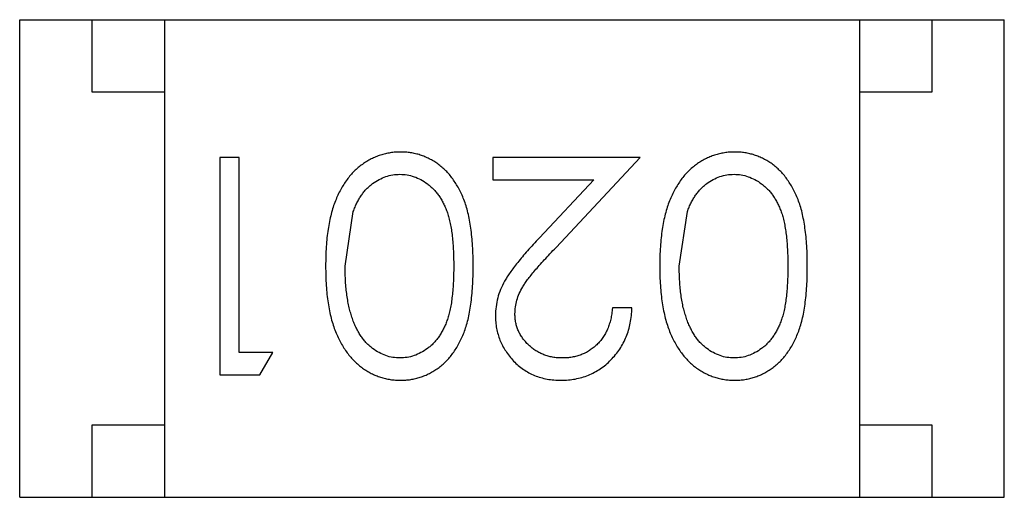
# Model space of a CAD drawing. Header units: inches. Extents: x -13 to 240, y -18 to 126.
# Tile 42 of 112: x 211.952 to 212.632, y 29.651 to 29.981. Entities that reach past the tile are written whole.
import ezdxf

# ---------------------------------------------------------------- set-up
doc = ezdxf.new("R2010")
doc.units = ezdxf.units.IN
doc.header["$LTSCALE"] = 1.21
doc.header["$MEASUREMENT"] = 0
doc.layers.get('0').update_dxf_attribs({"linetype": 'CONTINUOUS'})

msp = doc.modelspace()

# ---------------------------------------------------------------- linework, layer by layer
at = {"color": 7, "linetype": 'Continuous'}
for p, q in [((211.95164, 29.98143), (212.63164, 29.98143)), ((211.95164, 29.65143), (211.95164, 29.98143)), ((212.00164, 29.93143), (212.00164, 29.98143)), ((212.05164, 29.98143), (212.05164, 29.65143)), ((212.53164, 29.98143), (212.53164, 29.65143)), ((212.58164, 29.98143), (212.58164, 29.93143)), ((212.63164, 29.65143), (212.63164, 29.98143)), ((212.05164, 29.93143), (212.00164, 29.93143)), ((212.58164, 29.93143), (212.53164, 29.93143)), ((212.1033, 29.88615), (212.08983, 29.88615)), ((212.08983, 29.88615), (212.08983, 29.73615)), ((212.1033, 29.75154), (212.1033, 29.88615)), ((212.38022, 29.88615), (212.2783, 29.88615)), ((212.2783, 29.88615), (212.2783, 29.87077)), ((212.32205, 29.82407), (212.38022, 29.88615)), ((212.2783, 29.87077), (212.3481, 29.87077)), ((212.3481, 29.87077), (212.31057, 29.83071)), ((212.17637, 29.81115), (212.18205, 29.84886)), ((212.40714, 29.81115), (212.41282, 29.84886)), ((212.37445, 29.78231), (212.36099, 29.78231)), ((212.12637, 29.75154), (212.1033, 29.75154)), ((212.11757, 29.73615), (212.12637, 29.75154)), ((212.08983, 29.73615), (212.11757, 29.73615)), ((212.00164, 29.70143), (212.05164, 29.70143)), ((212.00164, 29.65143), (212.00164, 29.70143)), ((212.53164, 29.70143), (212.58164, 29.70143)), ((212.58164, 29.70143), (212.58164, 29.65143)), ((211.95164, 29.65143), (212.63164, 29.65143))]:
    msp.add_line(p, q, dxfattribs=at)
for points, knots in [([(212.21468, 29.89), (212.21349, 29.88998), (212.21112, 29.88995), (212.2076, 29.88949), (212.20417, 29.88885), (212.20082, 29.88791), (212.19756, 29.88669), (212.19436, 29.88527), (212.19127, 29.8835), (212.18826, 29.88152), (212.18537, 29.87927), (212.18264, 29.87673), (212.18004, 29.87397), (212.17763, 29.87091), (212.17538, 29.86761), (212.17331, 29.86404), (212.17138, 29.86024), (212.16961, 29.85617), (212.16798, 29.85179), (212.16667, 29.84704), (212.16549, 29.84195), (212.16453, 29.8365), (212.16383, 29.83068), (212.16328, 29.82451), (212.16299, 29.81798), (212.16294, 29.81351), (212.16291, 29.81121)], [0, 0, 0, 0, 0.033824, 0.067298, 0.10028, 0.133019, 0.165736, 0.198792, 0.232372, 0.266409, 0.301016, 0.336196, 0.371972, 0.408574, 0.446394, 0.485225, 0.525372, 0.567224, 0.611081, 0.65775, 0.70702, 0.759235, 0.814484, 0.873227, 0.934937, 1, 1, 1, 1]), ([(212.26483, 29.81121), (212.26482, 29.8136), (212.26479, 29.81824), (212.26449, 29.825), (212.26399, 29.83136), (212.26327, 29.8373), (212.26237, 29.84283), (212.26132, 29.84798), (212.25999, 29.8527), (212.25848, 29.85704), (212.25678, 29.86104), (212.25492, 29.86476), (212.25291, 29.86823), (212.25073, 29.87143), (212.24843, 29.87441), (212.24596, 29.87713), (212.2433, 29.87957), (212.24051, 29.88176), (212.23759, 29.88368), (212.23457, 29.88537), (212.23148, 29.88683), (212.22828, 29.88796), (212.22501, 29.88888), (212.22166, 29.88953), (212.2182, 29.88994), (212.21587, 29.88998), (212.21468, 29.89)], [0, 0, 0, 0, 0.068113, 0.132564, 0.193427, 0.250218, 0.303569, 0.353576, 0.400235, 0.443586, 0.484619, 0.524292, 0.56238, 0.599049, 0.63494, 0.669782, 0.704009, 0.737842, 0.771098, 0.803896, 0.836415, 0.868639, 0.900715, 0.933378, 0.966213, 1, 1, 1, 1]), ([(212.44545, 29.89), (212.44426, 29.88998), (212.44189, 29.88995), (212.43837, 29.88949), (212.43493, 29.88885), (212.43159, 29.88791), (212.42833, 29.88669), (212.42513, 29.88527), (212.42204, 29.8835), (212.41903, 29.88152), (212.41614, 29.87927), (212.41341, 29.87673), (212.41081, 29.87397), (212.4084, 29.87091), (212.40615, 29.86761), (212.40408, 29.86404), (212.40215, 29.86024), (212.40038, 29.85617), (212.39875, 29.85179), (212.39744, 29.84704), (212.39626, 29.84195), (212.3953, 29.8365), (212.3946, 29.83068), (212.39405, 29.82451), (212.39376, 29.81798), (212.39371, 29.81351), (212.39368, 29.81121)], [0, 0, 0, 0, 0.033824, 0.067298, 0.10028, 0.133019, 0.165736, 0.198792, 0.232372, 0.266409, 0.301016, 0.336196, 0.371972, 0.408574, 0.446394, 0.485225, 0.525372, 0.567224, 0.611081, 0.65775, 0.70702, 0.759235, 0.814484, 0.873227, 0.934937, 1, 1, 1, 1]), ([(212.4956, 29.81121), (212.49559, 29.8136), (212.49556, 29.81824), (212.49526, 29.825), (212.49476, 29.83136), (212.49404, 29.8373), (212.49314, 29.84283), (212.49209, 29.84798), (212.49076, 29.8527), (212.48925, 29.85704), (212.48755, 29.86104), (212.48569, 29.86476), (212.48368, 29.86823), (212.4815, 29.87143), (212.4792, 29.87441), (212.47673, 29.87713), (212.47407, 29.87957), (212.47128, 29.88176), (212.46835, 29.88368), (212.46534, 29.88537), (212.46225, 29.88683), (212.45905, 29.88796), (212.45578, 29.88888), (212.45243, 29.88953), (212.44897, 29.88994), (212.44664, 29.88998), (212.44545, 29.89)], [0, 0, 0, 0, 0.068113, 0.132564, 0.193427, 0.250218, 0.303569, 0.353576, 0.400235, 0.443586, 0.484619, 0.524292, 0.56238, 0.599049, 0.63494, 0.669782, 0.704009, 0.737842, 0.771098, 0.803896, 0.836415, 0.868639, 0.900715, 0.933378, 0.966213, 1, 1, 1, 1]), ([(212.18205, 29.84886), (212.18244, 29.84991), (212.1832, 29.85196), (212.18453, 29.85489), (212.18599, 29.85761), (212.1876, 29.86014), (212.18935, 29.86245), (212.19119, 29.86459), (212.1932, 29.8665), (212.19601, 29.86874), (212.1997, 29.8711), (212.20441, 29.87309), (212.20925, 29.87441), (212.21257, 29.87455), (212.21423, 29.87461)], [0, 0, 0, 0, 0.075949, 0.148549, 0.218996, 0.286119, 0.351826, 0.416074, 0.478265, 0.540325, 0.660405, 0.774606, 0.887187, 1, 1, 1, 1]), ([(212.21423, 29.87461), (212.21588, 29.87453), (212.21919, 29.87437), (212.22406, 29.87306), (212.2288, 29.87099), (212.23257, 29.86861), (212.23542, 29.86631), (212.23748, 29.86439), (212.23936, 29.86224), (212.24114, 29.85993), (212.24277, 29.85742), (212.24423, 29.8547), (212.24559, 29.85181), (212.24684, 29.84869), (212.24793, 29.84528), (212.24885, 29.84151), (212.24961, 29.83737), (212.25029, 29.83286), (212.25075, 29.82796), (212.2511, 29.82269), (212.25136, 29.81704), (212.25137, 29.81316), (212.25137, 29.81115)], [0, 0, 0, 0, 0.060034, 0.120278, 0.182348, 0.247919, 0.281641, 0.315701, 0.350322, 0.385703, 0.421819, 0.459196, 0.497866, 0.538301, 0.58121, 0.628183, 0.679403, 0.734699, 0.794074, 0.858416, 0.927049, 1, 1, 1, 1]), ([(212.41282, 29.84886), (212.41321, 29.84991), (212.41397, 29.85196), (212.4153, 29.85489), (212.41676, 29.85761), (212.41837, 29.86014), (212.42012, 29.86245), (212.42196, 29.86459), (212.42397, 29.8665), (212.42678, 29.86874), (212.43047, 29.8711), (212.43517, 29.87309), (212.44002, 29.87441), (212.44334, 29.87455), (212.445, 29.87461)], [0, 0, 0, 0, 0.075949, 0.148549, 0.218996, 0.286119, 0.351826, 0.416074, 0.478265, 0.540325, 0.660405, 0.774606, 0.887187, 1, 1, 1, 1]), ([(212.445, 29.87461), (212.44665, 29.87453), (212.44996, 29.87437), (212.45483, 29.87306), (212.45957, 29.87099), (212.46334, 29.86861), (212.46619, 29.86631), (212.46825, 29.86439), (212.47013, 29.86224), (212.47191, 29.85993), (212.47354, 29.85742), (212.475, 29.8547), (212.47636, 29.85181), (212.47761, 29.84869), (212.4787, 29.84528), (212.47962, 29.84151), (212.48038, 29.83737), (212.48106, 29.83286), (212.48151, 29.82796), (212.48187, 29.82269), (212.48213, 29.81704), (212.48214, 29.81316), (212.48214, 29.81115)], [0, 0, 0, 0, 0.060034, 0.120278, 0.182348, 0.247919, 0.281641, 0.315701, 0.350322, 0.385703, 0.421819, 0.459196, 0.497866, 0.538301, 0.58121, 0.628183, 0.679403, 0.734699, 0.794074, 0.858416, 0.927049, 1, 1, 1, 1]), ([(212.31057, 29.83071), (212.30913, 29.82917), (212.30636, 29.8262), (212.30241, 29.82186), (212.29885, 29.81772), (212.29566, 29.81384), (212.2928, 29.81022), (212.29034, 29.80683), (212.28824, 29.80368), (212.2859, 29.79986), (212.28359, 29.79511), (212.28167, 29.78921), (212.28044, 29.78313), (212.28029, 29.77899), (212.28022, 29.7769)], [0, 0, 0, 0, 0.09953, 0.192079, 0.277712, 0.357454, 0.429648, 0.495771, 0.555538, 0.608657, 0.707578, 0.804328, 0.901298, 1, 1, 1, 1]), ([(212.29368, 29.7781), (212.29374, 29.77973), (212.29387, 29.78296), (212.29491, 29.78775), (212.29661, 29.7924), (212.29859, 29.79621), (212.30063, 29.79933), (212.30252, 29.80202), (212.30487, 29.80494), (212.30752, 29.80822), (212.31061, 29.81176), (212.31406, 29.81561), (212.31791, 29.81975), (212.32063, 29.82259), (212.32205, 29.82407)], [0, 0, 0, 0, 0.088014, 0.174976, 0.2638, 0.355443, 0.406413, 0.465519, 0.533076, 0.609353, 0.693899, 0.787171, 0.889197, 1, 1, 1, 1]), ([(212.16291, 29.81121), (212.16294, 29.80891), (212.16299, 29.80442), (212.16328, 29.79785), (212.16382, 29.79165), (212.16456, 29.7858), (212.16552, 29.78033), (212.16668, 29.7752), (212.1681, 29.77045), (212.16968, 29.76603), (212.17151, 29.76195), (212.17342, 29.7581), (212.17554, 29.75456), (212.17777, 29.75124), (212.1802, 29.74823), (212.18276, 29.74544), (212.18548, 29.74292), (212.18836, 29.7407), (212.19133, 29.7387), (212.19442, 29.737), (212.19759, 29.73554), (212.20085, 29.73437), (212.20419, 29.73343), (212.20761, 29.73277), (212.21112, 29.73237), (212.21349, 29.73233), (212.21468, 29.73231)], [0, 0, 0, 0, 0.065278, 0.127205, 0.186168, 0.241675, 0.294115, 0.343609, 0.390387, 0.434463, 0.476646, 0.517002, 0.555936, 0.593716, 0.630057, 0.665601, 0.700745, 0.734917, 0.768681, 0.802087, 0.834849, 0.867433, 0.900138, 0.932806, 0.966212, 1, 1, 1, 1]), ([(212.21468, 29.73231), (212.21587, 29.73233), (212.2182, 29.73236), (212.22166, 29.73277), (212.22503, 29.73343), (212.22831, 29.73438), (212.23153, 29.73553), (212.23465, 29.737), (212.23768, 29.73871), (212.24063, 29.74066), (212.24344, 29.74288), (212.24611, 29.74532), (212.24857, 29.74805), (212.2509, 29.751), (212.25304, 29.75422), (212.25508, 29.75766), (212.2569, 29.76136), (212.25857, 29.76533), (212.26005, 29.76963), (212.26133, 29.77433), (212.26245, 29.77944), (212.26329, 29.78499), (212.26399, 29.79095), (212.26449, 29.79733), (212.26479, 29.80414), (212.26482, 29.80881), (212.26483, 29.81121)], [0, 0, 0, 0, 0.033742, 0.066533, 0.099153, 0.13154, 0.164087, 0.196563, 0.229707, 0.263315, 0.297504, 0.331686, 0.366482, 0.4021, 0.438958, 0.476748, 0.515985, 0.556589, 0.599519, 0.645765, 0.695487, 0.748721, 0.805687, 0.866754, 0.931405, 1, 1, 1, 1]), ([(212.39368, 29.81121), (212.39371, 29.80891), (212.39376, 29.80442), (212.39405, 29.79785), (212.39459, 29.79165), (212.39533, 29.7858), (212.39629, 29.78033), (212.39744, 29.7752), (212.39887, 29.77045), (212.40045, 29.76603), (212.40228, 29.76195), (212.40418, 29.7581), (212.40631, 29.75456), (212.40854, 29.75124), (212.41097, 29.74823), (212.41353, 29.74544), (212.41625, 29.74292), (212.41913, 29.7407), (212.4221, 29.7387), (212.42519, 29.737), (212.42836, 29.73554), (212.43162, 29.73437), (212.43495, 29.73343), (212.43838, 29.73277), (212.44189, 29.73237), (212.44426, 29.73233), (212.44545, 29.73231)], [0, 0, 0, 0, 0.065278, 0.127205, 0.186168, 0.241675, 0.294115, 0.343609, 0.390387, 0.434463, 0.476646, 0.517002, 0.555936, 0.593716, 0.630057, 0.665601, 0.700745, 0.734917, 0.768681, 0.802087, 0.834849, 0.867433, 0.900138, 0.932806, 0.966212, 1, 1, 1, 1]), ([(212.44545, 29.73231), (212.44664, 29.73233), (212.44897, 29.73236), (212.45243, 29.73277), (212.45579, 29.73343), (212.45908, 29.73438), (212.4623, 29.73553), (212.46542, 29.737), (212.46844, 29.73871), (212.4714, 29.74066), (212.47421, 29.74288), (212.47688, 29.74532), (212.47934, 29.74805), (212.48167, 29.751), (212.48381, 29.75422), (212.48585, 29.75766), (212.48767, 29.76136), (212.48934, 29.76533), (212.49082, 29.76963), (212.4921, 29.77433), (212.49322, 29.77944), (212.49406, 29.78499), (212.49475, 29.79095), (212.49526, 29.79733), (212.49556, 29.80414), (212.49559, 29.80881), (212.4956, 29.81121)], [0, 0, 0, 0, 0.033742, 0.066533, 0.099153, 0.13154, 0.164087, 0.196563, 0.229707, 0.263315, 0.297504, 0.331686, 0.366482, 0.4021, 0.438958, 0.476748, 0.515985, 0.556589, 0.599519, 0.645765, 0.695487, 0.748721, 0.805687, 0.866754, 0.931405, 1, 1, 1, 1]), ([(212.21423, 29.74769), (212.21259, 29.74778), (212.20931, 29.74795), (212.20446, 29.74919), (212.19979, 29.75134), (212.19604, 29.75367), (212.19318, 29.75596), (212.19114, 29.75797), (212.18918, 29.76018), (212.18738, 29.76267), (212.18569, 29.76538), (212.18414, 29.76833), (212.18268, 29.77151), (212.18136, 29.77493), (212.18021, 29.77861), (212.17913, 29.7825), (212.17833, 29.78668), (212.17758, 29.79108), (212.17707, 29.79575), (212.17662, 29.80066), (212.17644, 29.80582), (212.1764, 29.80935), (212.17637, 29.81115)], [0, 0, 0, 0, 0.059689, 0.119507, 0.181075, 0.246162, 0.279894, 0.314468, 0.350403, 0.387474, 0.426147, 0.466624, 0.508745, 0.553328, 0.600058, 0.649177, 0.700552, 0.754894, 0.811825, 0.871514, 0.934319, 1, 1, 1, 1]), ([(212.25137, 29.81115), (212.25137, 29.80914), (212.25136, 29.80523), (212.2511, 29.79957), (212.25076, 29.79429), (212.25023, 29.78939), (212.24964, 29.78486), (212.24881, 29.78072), (212.2479, 29.77696), (212.24681, 29.77355), (212.24556, 29.77044), (212.24421, 29.76753), (212.24271, 29.76483), (212.24108, 29.76233), (212.23933, 29.76), (212.23744, 29.75787), (212.23543, 29.75592), (212.23256, 29.75368), (212.22882, 29.75132), (212.22412, 29.74918), (212.21921, 29.74795), (212.21589, 29.74778), (212.21423, 29.74769)], [0, 0, 0, 0, 0.073302, 0.142286, 0.206253, 0.266017, 0.321612, 0.372532, 0.419497, 0.462398, 0.502825, 0.541489, 0.579034, 0.615143, 0.650298, 0.684912, 0.718701, 0.752189, 0.817245, 0.879117, 0.939613, 1, 1, 1, 1]), ([(212.445, 29.74769), (212.44336, 29.74778), (212.44008, 29.74795), (212.43523, 29.74919), (212.43056, 29.75134), (212.42681, 29.75367), (212.42395, 29.75596), (212.42191, 29.75797), (212.41995, 29.76018), (212.41815, 29.76267), (212.41646, 29.76538), (212.41491, 29.76833), (212.41345, 29.77151), (212.41213, 29.77493), (212.41098, 29.77861), (212.4099, 29.7825), (212.4091, 29.78668), (212.40835, 29.79108), (212.40784, 29.79575), (212.40739, 29.80066), (212.40721, 29.80582), (212.40717, 29.80935), (212.40714, 29.81115)], [0, 0, 0, 0, 0.059689, 0.119507, 0.181075, 0.246162, 0.279894, 0.314468, 0.350403, 0.387474, 0.426147, 0.466624, 0.508745, 0.553328, 0.600058, 0.649177, 0.700552, 0.754894, 0.811825, 0.871514, 0.934319, 1, 1, 1, 1]), ([(212.48214, 29.81115), (212.48214, 29.80914), (212.48213, 29.80523), (212.48187, 29.79957), (212.48153, 29.79429), (212.481, 29.78939), (212.48041, 29.78486), (212.47958, 29.78072), (212.47867, 29.77696), (212.47758, 29.77355), (212.47633, 29.77044), (212.47498, 29.76753), (212.47348, 29.76483), (212.47185, 29.76233), (212.4701, 29.76), (212.46821, 29.75787), (212.46619, 29.75592), (212.46333, 29.75368), (212.45959, 29.75132), (212.45489, 29.74918), (212.44998, 29.74795), (212.44666, 29.74778), (212.445, 29.74769)], [0, 0, 0, 0, 0.073302, 0.142286, 0.206253, 0.266017, 0.321612, 0.372532, 0.419497, 0.462398, 0.502825, 0.541489, 0.579034, 0.615143, 0.650298, 0.684912, 0.718701, 0.752189, 0.817245, 0.879117, 0.939613, 1, 1, 1, 1]), ([(212.32622, 29.74769), (212.3251, 29.74772), (212.3229, 29.74778), (212.31967, 29.74821), (212.31657, 29.7489), (212.3136, 29.74989), (212.31076, 29.75116), (212.30806, 29.7527), (212.3055, 29.75455), (212.30308, 29.75664), (212.30088, 29.75892), (212.29898, 29.76134), (212.29733, 29.76386), (212.29598, 29.76649), (212.29495, 29.76925), (212.29424, 29.7721), (212.29376, 29.77506), (212.29371, 29.77708), (212.29368, 29.7781)], [0, 0, 0, 0, 0.068027, 0.133505, 0.19695, 0.26027, 0.322741, 0.384982, 0.448465, 0.513424, 0.578224, 0.640011, 0.700094, 0.760067, 0.819012, 0.877878, 0.938035, 1, 1, 1, 1]), ([(212.32553, 29.73231), (212.32721, 29.73234), (212.3305, 29.73242), (212.33533, 29.73309), (212.33996, 29.73422), (212.34439, 29.73573), (212.3486, 29.73775), (212.35262, 29.74016), (212.35644, 29.74302), (212.35999, 29.74633), (212.36326, 29.74993), (212.36614, 29.75383), (212.36857, 29.75799), (212.3706, 29.76239), (212.37223, 29.76701), (212.37338, 29.7719), (212.37419, 29.77701), (212.37436, 29.78052), (212.37445, 29.78231)], [0, 0, 0, 0, 0.06445, 0.126725, 0.187421, 0.247417, 0.306749, 0.366595, 0.427749, 0.490235, 0.553031, 0.614805, 0.676505, 0.738096, 0.801021, 0.864897, 0.931209, 1, 1, 1, 1]), ([(212.36099, 29.78231), (212.36086, 29.78097), (212.36061, 29.77837), (212.35987, 29.77459), (212.35893, 29.77104), (212.35769, 29.76771), (212.35618, 29.76463), (212.35444, 29.76177), (212.35245, 29.75913), (212.35018, 29.75676), (212.34772, 29.75463), (212.3451, 29.75276), (212.34232, 29.75118), (212.33939, 29.74992), (212.33631, 29.74893), (212.33308, 29.7482), (212.3297, 29.74778), (212.3274, 29.74772), (212.32622, 29.74769)], [0, 0, 0, 0, 0.073648, 0.143686, 0.210962, 0.275557, 0.338064, 0.399311, 0.4594, 0.51934, 0.579024, 0.637809, 0.695959, 0.754122, 0.813113, 0.873453, 0.935561, 1, 1, 1, 1]), ([(212.28022, 29.7769), (212.28026, 29.77541), (212.28035, 29.77249), (212.28092, 29.76818), (212.28193, 29.76404), (212.28326, 29.76001), (212.28507, 29.75617), (212.28724, 29.75248), (212.28977, 29.7489), (212.29271, 29.74555), (212.29591, 29.74241), (212.29946, 29.73974), (212.30321, 29.73743), (212.30719, 29.73552), (212.31145, 29.73409), (212.31594, 29.73307), (212.32066, 29.73242), (212.32389, 29.73234), (212.32553, 29.73231)], [0, 0, 0, 0, 0.06271, 0.123347, 0.183401, 0.242828, 0.302097, 0.36242, 0.423725, 0.487032, 0.550491, 0.612709, 0.674265, 0.73617, 0.799211, 0.863483, 0.930525, 1, 1, 1, 1])]:
    msp.add_open_spline(points, degree=3, knots=knots, dxfattribs=at)

doc.saveas('drawing.dxf')
